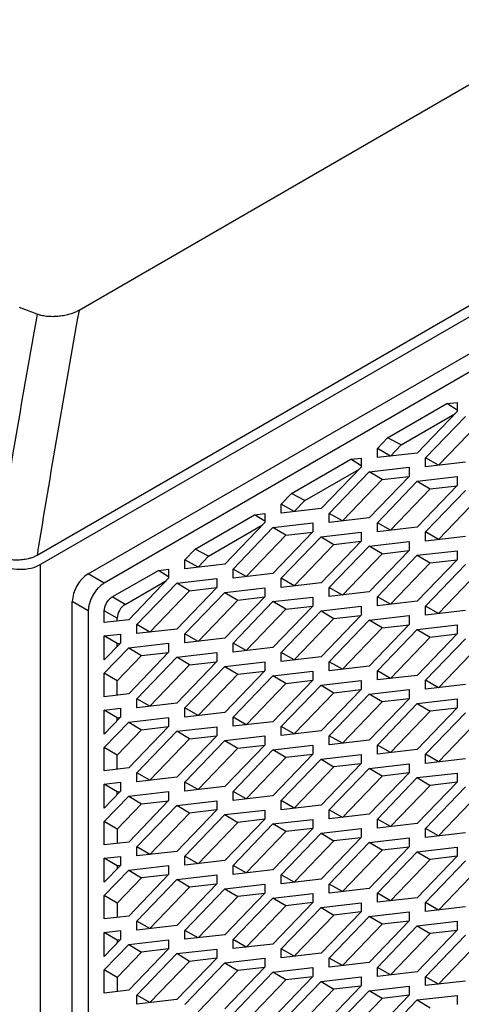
# Model space of a CAD drawing. Header units: millimetres. Extents: x 145 to 933, y -105 to 949.
# Tile 65 of 157: x 790 to 800, y 191 to 213. Entities that reach past the tile are written whole.
import ezdxf

# ---------------------------------------------------------------- set-up
doc = ezdxf.new("R2010")
doc.units = ezdxf.units.MM

msp = doc.modelspace()

# ---------------------------------------------------------------- linework, layer by layer
at = {"color": 7, "linetype": 'Continuous', "lineweight": 25}
for p, q in [((810.729, 217.471), (791.231, 206.215)), ((809.877, 212.115), (790.305, 200.816)), ((790.374, 200.614), (809.852, 211.859)), ((791.435, 200.41), (809.482, 210.829)), ((809.835, 210.625), (791.788, 200.206)), ((790.309, 206.13), (789.922, 206.275)), ((798.036, 203.405), (799.344, 204.16)), ((799.344, 204.16), (799.571, 204.186)), ((799.571, 204.016), (799.344, 204.16)), ((799.571, 204.186), (799.571, 203.987)), ((799.571, 203.987), (798.69, 203.072)), ((798.332, 203.249), (799.521, 203.935)), ((798.87, 202.965), (799.751, 203.88)), ((799.158, 202.801), (800.033, 203.711)), ((797.809, 203.169), (798.036, 203.405)), ((798.332, 203.249), (798.036, 203.405)), ((797.809, 202.97), (797.809, 203.169)), ((798.097, 203.005), (797.809, 203.169)), ((798.097, 203.005), (798.332, 203.249)), ((795.915, 202.18), (797.223, 202.935)), ((797.223, 202.935), (797.449, 202.961)), ((797.449, 202.791), (797.223, 202.935)), ((797.449, 202.961), (797.449, 202.762)), ((798.69, 203.072), (797.809, 202.97)), ((798.097, 203.003), (798.097, 203.005)), ((798.87, 202.766), (798.87, 202.965)), ((799.158, 202.801), (798.87, 202.965)), ((799.751, 202.868), (798.87, 202.766)), ((796.211, 202.024), (797.399, 202.711)), ((797.449, 202.762), (796.569, 201.847)), ((796.749, 201.74), (797.629, 202.655)), ((797.629, 202.655), (798.51, 202.757)), ((797.912, 202.486), (797.629, 202.655)), ((798.51, 202.757), (798.51, 202.558)), ((799.158, 202.799), (799.158, 202.801)), ((797.037, 201.576), (797.912, 202.486)), ((798.51, 202.558), (797.629, 201.643)), ((797.809, 201.536), (798.69, 202.451)), ((797.912, 202.486), (798.506, 202.555)), ((798.69, 202.451), (799.571, 202.553)), ((798.69, 202.451), (798.973, 202.282)), ((799.571, 202.553), (799.571, 202.354)), ((798.097, 201.372), (798.973, 202.282)), ((799.571, 202.354), (798.69, 201.439)), ((798.87, 201.332), (799.751, 202.247)), ((798.973, 202.282), (799.567, 202.35)), ((795.688, 201.944), (795.915, 202.18)), ((796.211, 202.024), (795.915, 202.18)), ((795.976, 201.78), (796.211, 202.024)), ((799.158, 201.168), (800.033, 202.078)), ((795.688, 201.746), (795.688, 201.944)), ((795.976, 201.78), (795.688, 201.944)), ((796.569, 201.847), (795.688, 201.746)), ((795.976, 201.779), (795.976, 201.78)), ((793.793, 200.955), (795.101, 201.71)), ((795.101, 201.71), (795.328, 201.737)), ((795.328, 201.567), (795.101, 201.71)), ((795.328, 201.737), (795.328, 201.538)), ((796.749, 201.541), (796.749, 201.74)), ((797.037, 201.576), (796.749, 201.74)), ((797.629, 201.643), (796.749, 201.541)), ((797.037, 201.575), (797.037, 201.576)), ((794.089, 200.8), (795.278, 201.486)), ((795.328, 201.538), (794.447, 200.623)), ((794.627, 200.516), (795.508, 201.431)), ((795.508, 201.431), (796.389, 201.532)), ((795.791, 201.261), (795.508, 201.431)), ((796.389, 201.532), (796.389, 201.333)), ((797.809, 201.337), (797.809, 201.536)), ((798.097, 201.372), (797.809, 201.536)), ((798.69, 201.439), (797.809, 201.337)), ((794.915, 200.351), (795.791, 201.261)), ((796.389, 201.333), (795.508, 200.418)), ((795.688, 200.311), (796.569, 201.226)), ((795.791, 201.261), (796.385, 201.33)), ((796.569, 201.226), (797.449, 201.328)), ((796.569, 201.226), (796.851, 201.057)), ((797.449, 201.129), (796.569, 200.214)), ((796.851, 201.057), (797.446, 201.126)), ((797.449, 201.328), (797.449, 201.129)), ((797.629, 201.022), (798.51, 201.124)), ((798.51, 201.124), (798.51, 200.925)), ((798.87, 201.133), (798.87, 201.332)), ((799.158, 201.168), (798.87, 201.332)), ((799.751, 201.235), (798.87, 201.133)), ((799.158, 201.166), (799.158, 201.168)), ((793.567, 200.72), (793.793, 200.955)), ((794.089, 200.8), (793.793, 200.955)), ((795.976, 200.147), (796.851, 201.057)), ((796.749, 200.107), (797.629, 201.022)), ((797.912, 200.853), (797.629, 201.022)), ((798.51, 200.925), (797.629, 200.01)), ((797.912, 200.853), (798.506, 200.921)), ((798.69, 200.818), (799.571, 200.92)), ((799.571, 200.92), (799.571, 200.721)), ((793.567, 200.521), (793.567, 200.72)), ((793.855, 200.556), (793.567, 200.72)), ((793.855, 200.556), (794.089, 200.8)), ((797.037, 199.943), (797.912, 200.853)), ((797.809, 199.903), (798.69, 200.818)), ((798.69, 200.818), (798.973, 200.649)), ((799.571, 200.721), (798.69, 199.806)), ((798.973, 200.649), (799.567, 200.717)), ((791.965, 199.9), (792.98, 200.486)), ((792.98, 200.486), (793.207, 200.512)), ((793.207, 200.342), (792.98, 200.486)), ((793.207, 200.512), (793.207, 200.313)), ((794.447, 200.623), (793.567, 200.521)), ((793.855, 200.554), (793.855, 200.556)), ((794.627, 200.317), (794.627, 200.516)), ((794.915, 200.351), (794.627, 200.516)), ((798.097, 199.739), (798.973, 200.649)), ((798.87, 199.699), (799.751, 200.614)), ((791.788, 200.206), (791.435, 200.41)), ((792.248, 199.737), (793.157, 200.261)), ((793.207, 200.313), (792.326, 199.398)), ((793.387, 200.206), (794.267, 200.308)), ((794.267, 200.308), (794.267, 200.109)), ((795.508, 200.418), (794.627, 200.317)), ((794.915, 200.35), (794.915, 200.351)), ((795.688, 200.112), (795.688, 200.311)), ((795.976, 200.147), (795.688, 200.311)), ((799.158, 199.535), (800.033, 200.444)), ((792.506, 199.291), (793.387, 200.206)), ((793.669, 200.037), (793.387, 200.206)), ((794.267, 200.109), (793.387, 199.194)), ((793.669, 200.037), (794.264, 200.105)), ((794.447, 200.002), (795.328, 200.103)), ((795.328, 200.103), (795.328, 199.905)), ((796.569, 200.214), (795.688, 200.112)), ((795.976, 200.146), (795.976, 200.147)), ((796.749, 199.908), (796.749, 200.107)), ((797.037, 199.943), (796.749, 200.107)), ((792.248, 199.737), (791.965, 199.9)), ((792.794, 199.127), (793.669, 200.037)), ((793.567, 199.087), (794.447, 200.002)), ((793.855, 198.922), (794.73, 199.832)), ((794.447, 200.002), (794.73, 199.832)), ((795.328, 199.905), (794.447, 198.989)), ((794.73, 199.832), (795.325, 199.901)), ((795.508, 199.798), (796.389, 199.899)), ((796.389, 199.899), (796.389, 199.7)), ((797.629, 200.01), (796.749, 199.908)), ((797.037, 199.941), (797.037, 199.943)), ((797.809, 199.704), (797.809, 199.903)), ((798.097, 199.739), (797.809, 199.903)), ((791.081, 183.755), (791.081, 199.798)), ((791.435, 199.594), (791.081, 199.798)), ((794.627, 198.883), (795.508, 199.798)), ((794.915, 198.718), (795.791, 199.628)), ((795.791, 199.628), (795.508, 199.798)), ((796.389, 199.7), (795.508, 198.785)), ((795.791, 199.628), (796.385, 199.697)), ((796.569, 199.593), (797.449, 199.695)), ((797.449, 199.695), (797.449, 199.496)), ((798.69, 199.806), (797.809, 199.704)), ((798.097, 199.737), (798.097, 199.739)), ((798.87, 199.5), (798.87, 199.699)), ((799.158, 199.535), (798.87, 199.699)), ((791.435, 199.594), (791.435, 183.973)), ((791.788, 199.336), (791.788, 199.594)), ((792.071, 199.43), (791.788, 199.594)), ((792.326, 199.398), (791.788, 199.336)), ((792.071, 199.368), (792.071, 199.43)), ((795.688, 198.678), (796.569, 199.593)), ((795.976, 198.514), (796.852, 199.424)), ((796.569, 199.593), (796.852, 199.424)), ((797.449, 199.496), (796.569, 198.581)), ((796.749, 198.474), (797.629, 199.389)), ((796.852, 199.424), (797.446, 199.493)), ((797.629, 199.389), (798.51, 199.491)), ((797.912, 199.22), (797.629, 199.389)), ((798.51, 199.491), (798.51, 199.292)), ((799.751, 199.601), (798.87, 199.5)), ((799.158, 199.533), (799.158, 199.535)), ((792.506, 199.092), (792.506, 199.291)), ((792.794, 199.127), (792.506, 199.291)), ((793.387, 199.194), (792.506, 199.092)), ((797.037, 198.31), (797.912, 199.22)), ((798.51, 199.292), (797.629, 198.377)), ((797.809, 198.27), (798.69, 199.185)), ((797.912, 199.22), (798.507, 199.288)), ((798.69, 199.185), (799.571, 199.287)), ((798.69, 199.185), (798.973, 199.016)), ((799.571, 199.287), (799.571, 199.088)), ((791.788, 199.042), (792.146, 199.083)), ((791.788, 198.512), (791.788, 199.042)), ((792.071, 198.872), (791.788, 199.042)), ((792.146, 199.083), (792.146, 198.884)), ((792.794, 199.125), (792.794, 199.127)), ((793.567, 198.888), (793.567, 199.087)), ((793.855, 198.922), (793.567, 199.087)), ((794.447, 198.989), (793.567, 198.888)), ((798.097, 198.106), (798.973, 199.016)), ((799.571, 199.088), (798.69, 198.173)), ((798.87, 198.066), (799.751, 198.981)), ((798.973, 199.016), (799.567, 199.084)), ((792.146, 198.884), (791.788, 198.512)), ((791.788, 198.218), (792.326, 198.777)), ((792.071, 198.872), (792.143, 198.881)), ((792.071, 198.806), (792.071, 198.872)), ((792.326, 198.777), (793.207, 198.879)), ((792.326, 198.777), (792.609, 198.608)), ((793.207, 198.879), (793.207, 198.68)), ((793.855, 198.921), (793.855, 198.922)), ((794.627, 198.684), (794.627, 198.883)), ((794.915, 198.718), (794.627, 198.883)), ((795.508, 198.785), (794.627, 198.684)), ((800.034, 198.811), (799.158, 197.901)), ((792.071, 198.049), (792.609, 198.608)), ((793.207, 198.68), (792.326, 197.765)), ((792.506, 197.658), (793.387, 198.573)), ((792.609, 198.608), (793.203, 198.676)), ((793.387, 198.573), (794.267, 198.675)), ((793.67, 198.404), (793.387, 198.573)), ((794.267, 198.675), (794.267, 198.476)), ((794.915, 198.717), (794.915, 198.718)), ((795.688, 198.479), (795.688, 198.678)), ((795.976, 198.514), (795.688, 198.678)), ((796.569, 198.581), (795.688, 198.479)), ((792.794, 197.494), (793.67, 198.404)), ((794.267, 198.476), (793.387, 197.561)), ((793.567, 197.454), (794.447, 198.369)), ((793.67, 198.404), (794.264, 198.472)), ((794.447, 198.369), (795.328, 198.47)), ((794.447, 198.369), (794.73, 198.199)), ((795.328, 198.47), (795.328, 198.271)), ((795.976, 198.513), (795.976, 198.514)), ((796.749, 198.275), (796.749, 198.474)), ((797.037, 198.31), (796.749, 198.474)), ((797.629, 198.377), (796.749, 198.275)), ((797.037, 198.308), (797.037, 198.31)), ((791.788, 197.703), (791.788, 198.218)), ((792.071, 198.049), (791.788, 198.218)), ((793.855, 197.289), (794.73, 198.199)), ((795.328, 198.271), (794.447, 197.356)), ((794.627, 197.25), (795.508, 198.165)), ((794.73, 198.199), (795.325, 198.268)), ((795.508, 198.165), (796.389, 198.266)), ((795.791, 197.995), (795.508, 198.165)), ((796.389, 198.266), (796.389, 198.067)), ((797.809, 198.071), (797.809, 198.27)), ((798.097, 198.106), (797.809, 198.27)), ((798.69, 198.173), (797.809, 198.071)), ((798.097, 198.106), (798.097, 198.104)), ((792.071, 197.735), (792.071, 198.049)), ((794.915, 197.085), (795.791, 197.995)), ((796.389, 198.067), (795.508, 197.152)), ((795.688, 197.045), (796.569, 197.96)), ((795.791, 197.995), (796.385, 198.064)), ((796.569, 197.96), (797.449, 198.062)), ((796.569, 197.96), (796.852, 197.791)), ((797.449, 198.062), (797.449, 197.863)), ((798.87, 197.867), (798.87, 198.066)), ((799.158, 197.901), (798.87, 198.066)), ((799.751, 197.968), (798.87, 197.867)), ((792.326, 197.765), (791.788, 197.703)), ((792.506, 197.459), (792.506, 197.658)), ((792.794, 197.494), (792.506, 197.658)), ((795.976, 196.881), (796.852, 197.791)), ((797.449, 197.863), (796.569, 196.948)), ((796.749, 196.841), (797.629, 197.756)), ((796.852, 197.791), (797.446, 197.86)), ((797.629, 197.756), (798.51, 197.858)), ((797.912, 197.587), (797.629, 197.756)), ((798.51, 197.659), (797.629, 196.744)), ((798.507, 197.655), (797.912, 197.587)), ((798.51, 197.858), (798.51, 197.659)), ((798.69, 197.552), (799.571, 197.654)), ((799.571, 197.654), (799.571, 197.455)), ((791.788, 197.409), (792.146, 197.45)), ((792.146, 197.45), (792.146, 197.251)), ((793.387, 197.561), (792.506, 197.459)), ((792.794, 197.492), (792.794, 197.494)), ((793.567, 197.255), (793.567, 197.454)), ((793.855, 197.289), (793.567, 197.454)), ((797.912, 197.587), (797.037, 196.677)), ((797.809, 196.637), (798.69, 197.552)), ((798.69, 197.552), (798.973, 197.382)), ((799.571, 197.455), (798.69, 196.54)), ((799.567, 197.451), (798.973, 197.382)), ((791.788, 196.879), (791.788, 197.409)), ((792.071, 197.239), (791.788, 197.409)), ((792.146, 197.251), (791.788, 196.879)), ((792.071, 197.239), (792.143, 197.248)), ((792.071, 197.173), (792.071, 197.239)), ((792.326, 197.144), (793.207, 197.246)), ((793.207, 197.246), (793.207, 197.047)), ((794.447, 197.356), (793.567, 197.255)), ((793.855, 197.288), (793.855, 197.289)), ((794.627, 197.051), (794.627, 197.25)), ((794.915, 197.085), (794.627, 197.25)), ((798.973, 197.382), (798.097, 196.473)), ((798.87, 196.433), (799.751, 197.348)), ((791.788, 196.585), (792.326, 197.144)), ((792.326, 197.144), (792.609, 196.975)), ((793.207, 197.047), (792.326, 196.132)), ((792.609, 196.975), (793.203, 197.043)), ((793.387, 196.94), (794.267, 197.042)), ((794.267, 197.042), (794.267, 196.843)), ((795.508, 197.152), (794.627, 197.051)), ((794.915, 197.084), (794.915, 197.085)), ((795.688, 196.846), (795.688, 197.045)), ((795.976, 196.881), (795.688, 197.045)), ((800.034, 197.178), (799.158, 196.268)), ((792.071, 196.416), (792.609, 196.975)), ((792.506, 196.025), (793.387, 196.94)), ((793.67, 196.771), (793.387, 196.94)), ((794.267, 196.843), (793.387, 195.928)), ((793.67, 196.771), (794.264, 196.839)), ((794.447, 196.736), (795.328, 196.837)), ((795.328, 196.837), (795.328, 196.638)), ((796.569, 196.948), (795.688, 196.846)), ((795.976, 196.881), (795.976, 196.88)), ((796.749, 196.642), (796.749, 196.841)), ((797.037, 196.677), (796.749, 196.841)), ((791.788, 196.07), (791.788, 196.585)), ((792.071, 196.416), (791.788, 196.585)), ((792.794, 195.861), (793.67, 196.771)), ((793.567, 195.821), (794.447, 196.736)), ((793.855, 195.656), (794.73, 196.566)), ((794.447, 196.736), (794.73, 196.566)), ((795.328, 196.638), (794.447, 195.723)), ((794.73, 196.566), (795.325, 196.635)), ((795.508, 196.532), (796.389, 196.633)), ((796.389, 196.633), (796.389, 196.434)), ((797.629, 196.744), (796.749, 196.642)), ((797.037, 196.677), (797.037, 196.675)), ((797.809, 196.438), (797.809, 196.637)), ((798.097, 196.473), (797.809, 196.637)), ((792.071, 196.102), (792.071, 196.416)), ((794.627, 195.616), (795.508, 196.532)), ((795.791, 196.362), (794.915, 195.452)), ((795.791, 196.362), (795.508, 196.532)), ((796.389, 196.434), (795.508, 195.519)), ((796.385, 196.431), (795.791, 196.362)), ((796.569, 196.327), (797.449, 196.429)), ((797.449, 196.429), (797.449, 196.23)), ((798.69, 196.54), (797.809, 196.438)), ((798.097, 196.473), (798.097, 196.471)), ((798.87, 196.234), (798.87, 196.433)), ((799.158, 196.268), (798.87, 196.433)), ((795.688, 195.412), (796.569, 196.327)), ((796.852, 196.158), (795.976, 195.248)), ((796.569, 196.327), (796.852, 196.158)), ((797.449, 196.23), (796.569, 195.315)), ((797.446, 196.226), (796.852, 196.158)), ((797.629, 196.123), (798.51, 196.225)), ((798.51, 196.225), (798.51, 196.026)), ((799.751, 196.335), (798.87, 196.234)), ((799.158, 196.268), (799.158, 196.267)), ((792.326, 196.132), (791.788, 196.07)), ((792.506, 195.826), (792.506, 196.025)), ((792.794, 195.861), (792.506, 196.025)), ((793.387, 195.928), (792.506, 195.826)), ((796.749, 195.208), (797.629, 196.123)), ((797.912, 195.954), (797.037, 195.044)), ((797.912, 195.954), (797.629, 196.123)), ((798.51, 196.026), (797.629, 195.111)), ((797.809, 195.004), (798.69, 195.919)), ((798.507, 196.022), (797.912, 195.954)), ((798.69, 195.919), (799.571, 196.02)), ((798.69, 195.919), (798.973, 195.749)), ((799.571, 196.02), (799.571, 195.822)), ((791.788, 195.776), (792.146, 195.817)), ((791.788, 195.246), (791.788, 195.776)), ((792.071, 195.606), (791.788, 195.776)), ((792.146, 195.817), (792.146, 195.618)), ((792.794, 195.859), (792.794, 195.861)), ((793.567, 195.622), (793.567, 195.821)), ((793.855, 195.656), (793.567, 195.821)), ((794.447, 195.723), (793.567, 195.622)), ((798.973, 195.749), (798.097, 194.839)), ((799.571, 195.822), (798.69, 194.906)), ((798.87, 194.8), (799.751, 195.715)), ((799.567, 195.818), (798.973, 195.749)), ((792.146, 195.618), (791.788, 195.246)), ((791.788, 194.952), (792.326, 195.511)), ((792.071, 195.606), (792.143, 195.614)), ((792.071, 195.54), (792.071, 195.606)), ((792.326, 195.511), (793.207, 195.613)), ((792.326, 195.511), (792.609, 195.342)), ((793.207, 195.613), (793.207, 195.414)), ((793.855, 195.656), (793.855, 195.655)), ((794.627, 195.417), (794.627, 195.616)), ((794.915, 195.452), (794.627, 195.616)), ((795.508, 195.519), (794.627, 195.417)), ((800.034, 195.545), (799.158, 194.635)), ((792.071, 194.783), (792.609, 195.342)), ((793.207, 195.414), (792.326, 194.499)), ((792.506, 194.392), (793.387, 195.307)), ((792.609, 195.342), (793.203, 195.41)), ((793.387, 195.307), (794.267, 195.408)), ((793.67, 195.137), (793.387, 195.307)), ((794.267, 195.408), (794.267, 195.21)), ((795.688, 195.213), (795.688, 195.412)), ((795.976, 195.248), (795.688, 195.412)), ((796.569, 195.315), (795.688, 195.213)), ((793.67, 195.137), (792.794, 194.227)), ((794.267, 195.21), (793.387, 194.294)), ((793.567, 194.188), (794.447, 195.103)), ((794.264, 195.206), (793.67, 195.137)), ((794.447, 195.103), (795.328, 195.204)), ((794.447, 195.103), (794.73, 194.933)), ((795.328, 195.204), (795.328, 195.005)), ((796.749, 195.009), (796.749, 195.208)), ((797.037, 195.044), (796.749, 195.208)), ((797.629, 195.111), (796.749, 195.009)), ((791.788, 194.437), (791.788, 194.952)), ((792.071, 194.783), (791.788, 194.952)), ((794.73, 194.933), (793.855, 194.023)), ((795.328, 195.005), (794.447, 194.09)), ((794.627, 193.983), (795.508, 194.898)), ((795.325, 195.002), (794.73, 194.933)), ((795.508, 194.898), (796.389, 195)), ((795.791, 194.729), (795.508, 194.898)), ((796.389, 195), (796.389, 194.801)), ((797.037, 195.044), (797.037, 195.042)), ((797.809, 194.805), (797.809, 195.004)), ((798.097, 194.839), (797.809, 195.004)), ((798.69, 194.906), (797.809, 194.805)), ((792.071, 194.783), (792.071, 194.469)), ((795.791, 194.729), (794.915, 193.819)), ((796.389, 194.801), (795.508, 193.886)), ((795.688, 193.779), (796.569, 194.694)), ((796.385, 194.798), (795.791, 194.729)), ((796.569, 194.694), (797.449, 194.796)), ((796.569, 194.694), (796.852, 194.525)), ((797.449, 194.796), (797.449, 194.597)), ((798.87, 194.601), (798.87, 194.8)), ((799.158, 194.635), (798.87, 194.8)), ((799.751, 194.702), (798.87, 194.601)), ((799.158, 194.635), (799.158, 194.634)), ((792.326, 194.499), (791.788, 194.437)), ((796.852, 194.525), (795.976, 193.615)), ((797.449, 194.597), (796.569, 193.682)), ((796.749, 193.575), (797.629, 194.49)), ((797.446, 194.593), (796.852, 194.525)), ((797.629, 194.49), (798.51, 194.592)), ((797.912, 194.321), (797.629, 194.49)), ((798.51, 194.592), (798.51, 194.393)), ((791.788, 194.143), (792.146, 194.184)), ((792.146, 194.184), (792.146, 193.985)), ((792.506, 194.193), (792.506, 194.392)), ((792.794, 194.227), (792.506, 194.392)), ((793.387, 194.294), (792.506, 194.193)), ((792.794, 194.227), (792.794, 194.226)), ((793.567, 193.989), (793.567, 194.188)), ((793.855, 194.023), (793.567, 194.188)), ((797.912, 194.321), (797.037, 193.411)), ((798.51, 194.393), (797.629, 193.478)), ((797.81, 193.371), (798.69, 194.286)), ((798.507, 194.389), (797.912, 194.321)), ((798.69, 194.286), (799.571, 194.387)), ((798.69, 194.286), (798.973, 194.116)), ((799.571, 194.188), (798.69, 193.273)), ((799.567, 194.185), (798.973, 194.116)), ((799.571, 194.387), (799.571, 194.188)), ((791.788, 193.613), (791.788, 194.143)), ((792.071, 193.973), (791.788, 194.143)), ((792.146, 193.985), (791.788, 193.613)), ((792.143, 193.981), (792.071, 193.973)), ((792.071, 193.973), (792.071, 193.907)), ((792.326, 193.878), (793.207, 193.98)), ((793.207, 193.98), (793.207, 193.781)), ((794.447, 194.09), (793.567, 193.989)), ((793.855, 194.023), (793.855, 194.022)), ((794.627, 193.784), (794.627, 193.983)), ((794.915, 193.819), (794.627, 193.983)), ((798.973, 194.116), (798.097, 193.206)), ((798.87, 193.167), (799.751, 194.082)), ((791.788, 193.319), (792.326, 193.878)), ((792.326, 193.878), (792.609, 193.709)), ((793.207, 193.781), (792.326, 192.866)), ((793.203, 193.777), (792.609, 193.709)), ((793.387, 193.674), (794.267, 193.775)), ((794.267, 193.775), (794.267, 193.576)), ((795.508, 193.886), (794.627, 193.784)), ((795.688, 193.58), (795.688, 193.779)), ((795.976, 193.615), (795.688, 193.779)), ((800.034, 193.912), (799.158, 193.002)), ((792.609, 193.709), (792.071, 193.15)), ((792.506, 192.759), (793.387, 193.674)), ((793.67, 193.504), (793.387, 193.674)), ((794.267, 193.576), (793.387, 192.661)), ((794.264, 193.573), (793.67, 193.504)), ((794.447, 193.47), (795.328, 193.571)), ((795.328, 193.571), (795.328, 193.372)), ((796.569, 193.682), (795.688, 193.58)), ((795.976, 193.615), (795.976, 193.613)), ((796.749, 193.376), (796.749, 193.575)), ((797.037, 193.411), (796.749, 193.575)), ((791.788, 192.804), (791.788, 193.319)), ((792.071, 193.15), (791.788, 193.319)), ((793.67, 193.504), (792.794, 192.594)), ((793.567, 192.554), (794.447, 193.47)), ((794.447, 193.47), (794.73, 193.3)), ((795.328, 193.372), (794.447, 192.457)), ((795.325, 193.369), (794.73, 193.3)), ((795.508, 193.265), (796.389, 193.367)), ((796.389, 193.367), (796.389, 193.168)), ((797.629, 193.478), (796.749, 193.376)), ((797.037, 193.411), (797.037, 193.409)), ((797.81, 193.172), (797.81, 193.371)), ((798.097, 193.206), (797.81, 193.371)), ((792.071, 193.15), (792.071, 192.836)), ((794.73, 193.3), (793.855, 192.39)), ((794.628, 192.35), (795.508, 193.265)), ((795.791, 193.096), (794.915, 192.186)), ((795.791, 193.096), (795.508, 193.265)), ((796.389, 193.168), (795.508, 192.253)), ((796.385, 193.165), (795.791, 193.096)), ((796.569, 193.061), (797.449, 193.163)), ((797.449, 193.163), (797.449, 192.964)), ((798.69, 193.273), (797.81, 193.172)), ((798.097, 193.206), (798.097, 193.205)), ((798.87, 192.968), (798.87, 193.167)), ((799.158, 193.002), (798.87, 193.167)), ((795.688, 192.146), (796.569, 193.061)), ((796.852, 192.892), (795.976, 191.982)), ((796.569, 193.061), (796.852, 192.892)), ((797.449, 192.964), (796.569, 192.049)), ((797.446, 192.96), (796.852, 192.892)), ((797.629, 192.857), (798.51, 192.959)), ((798.51, 192.959), (798.51, 192.76)), ((799.751, 193.069), (798.87, 192.968)), ((799.158, 193.002), (799.158, 193.001)), ((792.326, 192.866), (791.788, 192.804)), ((792.506, 192.56), (792.506, 192.759)), ((792.794, 192.594), (792.506, 192.759)), ((793.387, 192.661), (792.506, 192.56)), ((796.749, 191.942), (797.629, 192.857)), ((797.912, 192.688), (797.037, 191.778)), ((797.912, 192.688), (797.629, 192.857)), ((798.51, 192.76), (797.629, 191.845)), ((798.507, 192.756), (797.912, 192.688)), ((798.69, 192.653), (799.571, 192.754)), ((799.571, 192.754), (799.571, 192.555)), ((791.788, 192.509), (792.146, 192.551)), ((791.788, 191.98), (791.788, 192.509)), ((792.071, 192.34), (791.788, 192.509)), ((792.146, 192.551), (792.146, 192.352)), ((792.794, 192.594), (792.794, 192.593)), ((793.567, 192.356), (793.567, 192.554)), ((793.855, 192.39), (793.567, 192.554)), ((794.447, 192.457), (793.567, 192.356)), ((797.81, 191.738), (798.69, 192.653)), ((798.973, 192.483), (798.097, 191.573)), ((798.69, 192.653), (798.973, 192.483)), ((799.571, 192.555), (798.69, 191.64)), ((798.87, 191.533), (799.751, 192.449)), ((799.567, 192.552), (798.973, 192.483)), ((792.146, 192.352), (791.788, 191.98)), ((791.788, 191.686), (792.326, 192.245)), ((792.143, 192.348), (792.071, 192.34)), ((792.071, 192.34), (792.071, 192.274)), ((792.326, 192.245), (793.207, 192.347)), ((792.326, 192.245), (792.609, 192.075)), ((793.207, 192.347), (793.207, 192.148)), ((793.855, 192.39), (793.855, 192.389)), ((794.628, 192.151), (794.628, 192.35)), ((794.915, 192.186), (794.628, 192.35)), ((795.508, 192.253), (794.628, 192.151)), ((800.034, 192.279), (799.158, 191.369)), ((792.609, 192.075), (792.071, 191.517)), ((793.207, 192.148), (792.326, 191.233)), ((792.506, 191.126), (793.387, 192.041)), ((793.203, 192.144), (792.609, 192.075)), ((793.387, 192.041), (794.267, 192.142)), ((793.67, 191.871), (793.387, 192.041)), ((794.267, 192.142), (794.267, 191.943)), ((794.915, 192.186), (794.915, 192.185)), ((795.688, 191.947), (795.688, 192.146)), ((795.976, 191.982), (795.688, 192.146)), ((796.569, 192.049), (795.688, 191.947)), ((793.67, 191.871), (792.794, 190.961)), ((794.267, 191.943), (793.387, 191.028)), ((793.567, 190.921), (794.447, 191.836)), ((794.264, 191.94), (793.67, 191.871)), ((794.447, 191.836), (795.328, 191.938)), ((794.447, 191.836), (794.73, 191.667)), ((795.328, 191.938), (795.328, 191.739)), ((795.976, 191.982), (795.976, 191.98)), ((796.749, 191.743), (796.749, 191.942)), ((797.037, 191.778), (796.749, 191.942)), ((797.629, 191.845), (796.749, 191.743)), ((791.788, 191.17), (791.788, 191.686)), ((792.071, 191.517), (791.788, 191.686)), ((794.73, 191.667), (793.855, 190.757)), ((795.328, 191.739), (794.447, 190.824)), ((794.628, 190.717), (795.508, 191.632)), ((795.325, 191.736), (794.73, 191.667)), ((795.508, 191.632), (796.389, 191.734)), ((795.791, 191.463), (795.508, 191.632)), ((796.389, 191.734), (796.389, 191.535)), ((797.037, 191.778), (797.037, 191.776)), ((797.81, 191.539), (797.81, 191.738)), ((798.097, 191.573), (797.81, 191.738)), ((798.69, 191.64), (797.81, 191.539)), ((792.071, 191.517), (792.071, 191.203)), ((795.791, 191.463), (794.915, 190.553)), ((796.389, 191.535), (795.508, 190.62)), ((795.688, 190.513), (796.569, 191.428)), ((796.385, 191.531), (795.791, 191.463)), ((796.569, 191.428), (797.449, 191.53)), ((796.569, 191.428), (796.852, 191.259)), ((797.449, 191.53), (797.449, 191.331)), ((798.097, 191.573), (798.097, 191.572)), ((798.87, 191.335), (798.87, 191.533)), ((799.158, 191.369), (798.87, 191.533)), ((799.751, 191.436), (798.87, 191.335)), ((792.326, 191.233), (791.788, 191.17)), ((796.852, 191.259), (795.976, 190.349)), ((797.449, 191.331), (796.569, 190.416)), ((796.749, 190.309), (797.629, 191.224)), ((797.446, 191.327), (796.852, 191.259)), ((797.629, 191.224), (798.51, 191.325)), ((797.912, 191.054), (797.629, 191.224)), ((798.51, 191.325), (798.51, 191.127)), ((792.506, 190.927), (792.506, 191.126)), ((792.794, 190.961), (792.506, 191.126)), ((793.387, 191.028), (792.506, 190.927)), ((792.794, 190.961), (792.794, 190.96)), ((797.912, 191.054), (797.037, 190.145)), ((798.51, 191.127), (797.629, 190.211)), ((797.81, 190.105), (798.69, 191.02)), ((798.507, 191.123), (797.912, 191.054)), ((798.69, 191.02), (799.571, 191.121)), ((798.69, 191.02), (798.973, 190.85)), ((799.571, 191.121), (799.571, 190.922))]:
    msp.add_line(p, q, dxfattribs=at)
at = {"color": 8, "linetype": 'Continuous', "lineweight": 25}
msp.add_line((790.374, 200.614), (790.374, 183.318), dxfattribs=at)
at = {"color": 7, "linetype": 'Continuous', "lineweight": 25}
for centre, radius, start, end in [((1068.98, 155.805), 282.286, 169.71306, 170.82484), ((791.849, 199.763), 0.768, 122.6059, 177.395), ((792.455, 199.413), 0.384, 122.6059, 177.395)]:
    msp.add_arc(centre, radius, start, end, dxfattribs=at)
msp.add_open_spline([(790.309, 206.13), (789.992, 204.374), (789.689, 202.606), (789.402, 200.826)], degree=3, dxfattribs=at)
for points, knots in [([(791.231, 206.215), (791.219, 206.208), (791.193, 206.194), (791.151, 206.174), (791.105, 206.155), (791.055, 206.138), (791.001, 206.122), (790.945, 206.108), (790.886, 206.097), (790.826, 206.088), (790.747, 206.079), (790.642, 206.074), (790.516, 206.081), (790.412, 206.099), (790.345, 206.117), (790.317, 206.127), (790.309, 206.13)], [0, 0, 0, 0, 0.050134, 0.101892, 0.155207, 0.209982, 0.266092, 0.323384, 0.381679, 0.44078, 0.500472, 0.613368, 0.750097, 0.885292, 0.966969, 1, 1, 1, 1]), ([(790.305, 200.816), (790.294, 200.81), (790.271, 200.797), (790.233, 200.78), (790.193, 200.765), (790.151, 200.751), (790.083, 200.733), (789.984, 200.715), (789.854, 200.709), (789.723, 200.718), (789.602, 200.742), (789.492, 200.777), (789.432, 200.809), (789.402, 200.826)], [0, 0, 0, 0, 0.04824, 0.096106, 0.143874, 0.191818, 0.240214, 0.369916, 0.50012, 0.62981, 0.760042, 0.879879, 1, 1, 1, 1]), ([(789.471, 200.623), (789.524, 200.592), (789.591, 200.563), (789.746, 200.522), (789.834, 200.51), (790.011, 200.508), (790.098, 200.518), (790.254, 200.556), (790.321, 200.584), (790.374, 200.614)], [0, 0, 0, 0, 0.25, 0.25, 0.5, 0.5, 0.75, 0.75, 1, 1, 1, 1]), ([(791.788, 200.206), (791.777, 200.199), (791.755, 200.186), (791.722, 200.161), (791.69, 200.133), (791.646, 200.091), (791.593, 200.029), (791.537, 199.943), (791.49, 199.852), (791.458, 199.761), (791.438, 199.673), (791.436, 199.62), (791.435, 199.594)], [0, 0, 0, 0, 0.060207, 0.119952, 0.179772, 0.240205, 0.369849, 0.500127, 0.629745, 0.76005, 0.879849, 1, 1, 1, 1]), ([(791.788, 199.594), (791.788, 199.602), (791.789, 199.62), (791.793, 199.647), (791.801, 199.681), (791.816, 199.722), (791.839, 199.768), (791.867, 199.811), (791.898, 199.848), (791.932, 199.879), (791.954, 199.893), (791.965, 199.9)], [0, 0, 0, 0, 0.079533, 0.159159, 0.240127, 0.368384, 0.500064, 0.628175, 0.760003, 0.879068, 1, 1, 1, 1]), ([(808.839, 193.516), (806.582, 192.415), (801.82, 190.094), (795.52, 186.538), (789.748, 182.992), (786.441, 180.713), (784.788, 179.573)], [0, 0, 0, 0, 0.25956, 0.5475, 0.773749, 1, 1, 1, 1])]:
    msp.add_open_spline(points, degree=3, knots=knots, dxfattribs=at)
at = {"color": 8, "linetype": 'Continuous', "lineweight": 25}
msp.add_open_spline([(808.755, 192.963), (806.493, 191.859), (801.731, 189.535), (795.431, 185.979), (789.666, 182.439), (786.361, 180.164), (784.709, 179.027)], degree=3, knots=[0, 0, 0, 0, 0.260389, 0.548007, 0.774003, 1, 1, 1, 1], dxfattribs=at)

doc.saveas('drawing.dxf')
